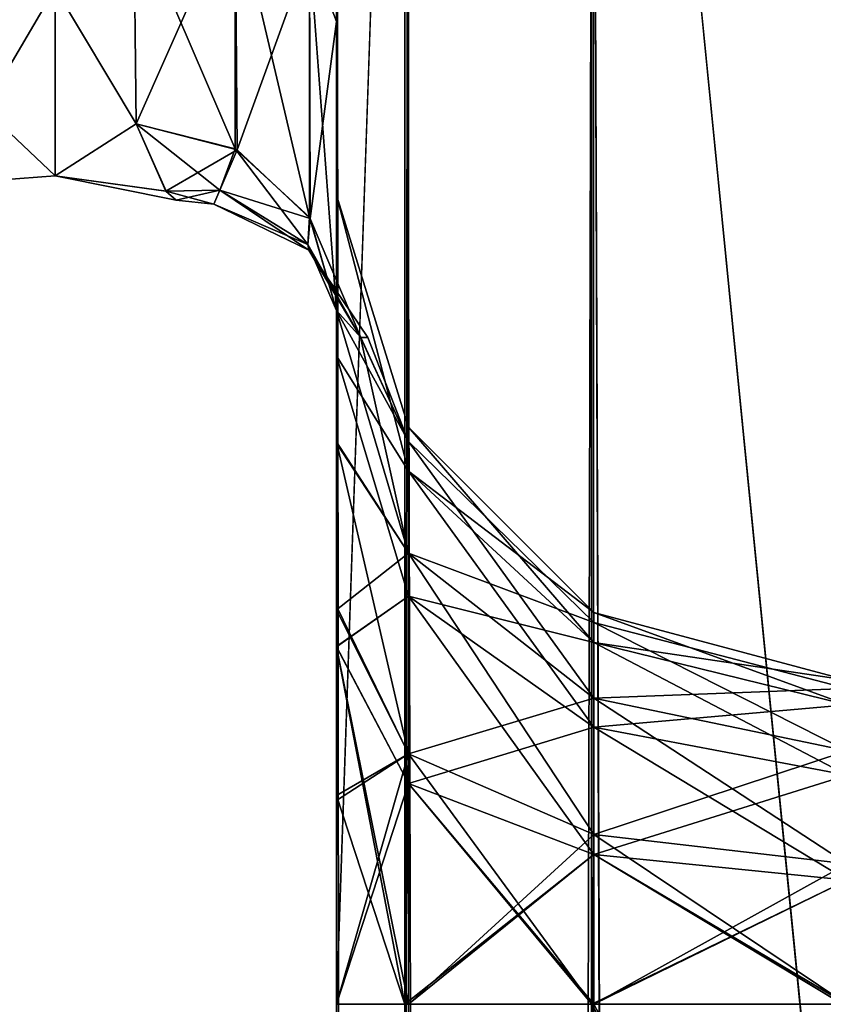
# Model space of a CAD drawing. Extents: x -23 to 470, y -1800 to 0.
# Tile 239 of 256: x 417 to 436, y -72 to -48. Entities that reach past the tile are written whole.
import ezdxf

# ---------------------------------------------------------------- set-up
doc = ezdxf.new("R2010")
doc.units = 0
doc.header["$LTSCALE"] = 17.087905
for name, color, linetype in [('546', 7, 'CONTINUOUS'), ('552', 7, 'CONTINUOUS'), ('561', 7, 'CONTINUOUS'), ('562', 7, 'CONTINUOUS'), ('566', 7, 'CONTINUOUS'), ('578', 7, 'CONTINUOUS'), ('580', 7, 'CONTINUOUS'), ('582', 7, 'CONTINUOUS'), ('584', 7, 'CONTINUOUS'), ('586', 7, 'CONTINUOUS'), ('587', 7, 'CONTINUOUS'), ('588', 7, 'CONTINUOUS'), ('589', 7, 'CONTINUOUS'), ('590', 7, 'CONTINUOUS'), ('591', 7, 'CONTINUOUS'), ('606', 7, 'CONTINUOUS'), ('612', 7, 'CONTINUOUS')]:
    doc.layers.add(name, color=color, linetype=linetype)

msp = doc.modelspace()

# ---------------------------------------------------------------- linework, layer by layer
at = {"layer": '546', "linetype": 'CONTINUOUS'}
for points in [[(424.45, -51.871, -45.579), (424.45, -51.872, -36.417), (424.45, -12.5, -95), (424.45, -51.871, -45.579)], [(424.45, -12.5, -95), (424.45, -51.872, -36.417), (424.45, -24.269, -28.753), (424.45, -12.5, -95)], [(424.45, -55.839, -53.801), (424.45, -51.871, -45.579), (424.45, -12.5, -95), (424.45, -55.839, -53.801)], [(424.45, -63.019, -59.492), (424.45, -55.839, -53.801), (424.45, -12.5, -95), (424.45, -63.019, -59.492)], [(424.45, -63.023, -63.507), (424.45, -63.019, -59.492), (424.45, -12.5, -95), (424.45, -63.023, -63.507)], [(424.45, -55.842, -69.196), (424.45, -63.023, -63.507), (424.45, -12.5, -95), (424.45, -55.842, -69.196)], [(424.45, -51.872, -77.417), (424.45, -55.842, -69.196), (424.45, -12.5, -95), (424.45, -51.872, -77.417)], [(424.45, -51.871, -86.579), (424.45, -51.872, -77.417), (424.45, -12.5, -95), (424.45, -51.871, -86.579)], [(424.45, -55.839, -94.801), (424.45, -51.871, -86.579), (424.45, -12.5, -95), (424.45, -55.839, -94.801)], [(424.45, -13.067, -97.86), (424.45, -55.839, -94.801), (424.45, -12.5, -95), (424.45, -13.067, -97.86)], [(424.45, -12.5, 95), (424.45, -12.5, 24.51), (424.45, -55.842, 94.804), (424.45, -12.5, 95)], [(424.45, -55.842, 94.804), (424.45, -12.5, 24.51), (424.45, -51.872, 86.583), (424.45, -55.842, 94.804)], [(424.45, -51.872, 86.583), (424.45, -12.5, 24.51), (424.45, -51.871, 77.421), (424.45, -51.872, 86.583)], [(424.45, -51.871, 77.421), (424.45, -12.5, 24.51), (424.45, -55.839, 69.199), (424.45, -51.871, 77.421)], [(424.45, -55.839, 69.199), (424.45, -12.5, 24.51), (424.45, -63.019, 63.508), (424.45, -55.839, 69.199)], [(424.45, -63.019, 63.508), (424.45, -12.5, 24.51), (424.45, -63.023, 59.493), (424.45, -63.019, 63.508)], [(424.45, -63.023, 59.493), (424.45, -12.5, 24.51), (424.45, -55.842, 53.804), (424.45, -63.023, 59.493)], [(424.45, -55.842, 53.804), (424.45, -12.5, 24.51), (424.45, -51.872, 45.583), (424.45, -55.842, 53.804)], [(424.45, -51.872, 45.583), (424.45, -12.5, 24.51), (424.45, -24.268, 28.753), (424.45, -51.872, 45.583)], [(424.45, -13.067, 97.86), (424.45, -12.5, 95), (424.45, -63.023, 100.493), (424.45, -13.067, 97.86)], [(424.45, -63.023, 100.493), (424.45, -12.5, 95), (424.45, -55.842, 94.804), (424.45, -63.023, 100.493)], [(424.45, -13.5, -98.734), (424.45, -55.839, -94.801), (424.45, -13.067, -97.86), (424.45, -13.5, -98.734)], [(424.45, -13.5, 98.734), (424.45, -13.067, 97.86), (424.45, -63.023, 100.493), (424.45, -13.5, 98.734)], [(424.45, -14.695, -100.301), (424.45, -55.839, -94.801), (424.45, -13.5, -98.734), (424.45, -14.695, -100.301)], [(424.45, -14.695, 100.301), (424.45, -13.5, 98.734), (424.45, -63.023, 100.493), (424.45, -14.695, 100.301)], [(424.45, -63.019, -100.492), (424.45, -55.839, -94.801), (424.45, -14.695, -100.301), (424.45, -63.019, -100.492)], [(424.45, -16.266, -101.5), (424.45, -63.019, -100.492), (424.45, -14.695, -100.301), (424.45, -16.266, -101.5)], [(424.45, -16.266, 101.5), (424.45, -14.695, 100.301), (424.45, -63.023, 100.493), (424.45, -16.266, 101.5)], [(424.45, -17.135, -101.931), (424.45, -63.019, -100.492), (424.45, -16.266, -101.5), (424.45, -17.135, -101.931)], [(424.45, -17.135, 101.931), (424.45, -16.266, 101.5), (424.45, -71.85, 102.5), (424.45, -17.135, 101.931)], [(424.45, -71.85, 102.5), (424.45, -16.266, 101.5), (424.45, -63.023, 100.493), (424.45, -71.85, 102.5)], [(424.45, -20, -102.5), (424.45, -63.019, -100.492), (424.45, -17.135, -101.931), (424.45, -20, -102.5)], [(424.45, -20, 102.5), (424.45, -17.135, 101.931), (424.45, -71.85, 102.5), (424.45, -20, 102.5)], [(424.45, -71.85, -102.5), (424.45, -63.019, -100.492), (424.45, -20, -102.5), (424.45, -71.85, -102.5)], [(424.45, -51.871, 36.421), (424.45, -51.872, 45.583), (424.45, -24.268, 28.753), (424.45, -51.871, 36.421)], [(424.45, -55.839, 28.199), (424.45, -51.871, 36.421), (424.45, -24.268, 28.753), (424.45, -55.839, 28.199)], [(424.45, -36.75, 27.648), (424.45, -55.839, 28.199), (424.45, -24.268, 28.753), (424.45, -36.75, 27.648)], [(424.45, -51.872, -36.417), (424.45, -55.842, -28.196), (424.45, -24.269, -28.753), (424.45, -51.872, -36.417)], [(424.45, -24.269, -28.753), (424.45, -55.842, -28.196), (424.45, -36.751, -27.648), (424.45, -24.269, -28.753)], [(424.45, -63.019, 22.508), (424.45, -55.839, 28.199), (424.45, -36.75, 27.648), (424.45, -63.019, 22.508)], [(424.45, -47.582, 21.378), (424.45, -63.019, 22.508), (424.45, -36.75, 27.648), (424.45, -47.582, 21.378)], [(424.45, -55.842, -28.196), (424.45, -63.023, -22.507), (424.45, -36.751, -27.648), (424.45, -55.842, -28.196)], [(424.45, -36.751, -27.648), (424.45, -63.023, -22.507), (424.45, -47.582, -21.378), (424.45, -36.751, -27.648)], [(424.45, -57.995, -15.109), (424.45, -54.723, -11.265), (424.45, -47.582, -21.378), (424.45, -57.995, -15.109)], [(424.45, -62.111, -18.039), (424.45, -57.995, -15.109), (424.45, -47.582, -21.378), (424.45, -62.111, -18.039)], [(424.45, -66.821, -19.874), (424.45, -62.111, -18.039), (424.45, -47.582, -21.378), (424.45, -66.821, -19.874)], [(424.45, -71.85, -20.5), (424.45, -66.821, -19.874), (424.45, -47.582, -21.378), (424.45, -71.85, -20.5)], [(424.45, -63.023, -22.507), (424.45, -71.85, -20.5), (424.45, -47.582, -21.378), (424.45, -63.023, -22.507)], [(424.45, -71.85, 20.5), (424.45, -63.019, 22.508), (424.45, -47.582, 21.378), (424.45, -71.85, 20.5)], [(424.45, -66.697, 19.842), (424.45, -71.85, 20.5), (424.45, -47.582, 21.378), (424.45, -66.697, 19.842)], [(424.45, -62.024, 17.992), (424.45, -66.697, 19.842), (424.45, -47.582, 21.378), (424.45, -62.024, 17.992)], [(424.45, -57.96, 15.077), (424.45, -62.024, 17.992), (424.45, -47.582, 21.378), (424.45, -57.96, 15.077)], [(424.45, -54.723, 11.265), (424.45, -57.96, 15.077), (424.45, -47.582, 21.378), (424.45, -54.723, 11.265)], [(424.45, -71.85, -61.5), (424.45, -63.019, -59.492), (424.45, -63.023, -63.507), (424.45, -71.85, -61.5)], [(424.45, -71.85, 61.5), (424.45, -63.019, 63.508), (424.45, -63.023, 59.493), (424.45, -71.85, 61.5)]]:
    msp.add_3dface(points, dxfattribs=at)
at = {"layer": '552', "linetype": 'CONTINUOUS'}
for points in [[(419.5, -50.115, -9.323), (417.5, -46.764, -14.964), (419.446, -44.905, -17.036), (419.5, -50.115, -9.323)], [(419.446, -44.905, 17.036), (417.5, -46.764, 14.964), (419.5, -50.115, 9.323), (419.446, -44.905, 17.036)], [(417.5, -51.398, -5.341), (417.5, -46.764, -14.964), (419.5, -50.115, -9.323), (417.5, -51.398, -5.341)], [(417.5, -46.764, 14.964), (417.5, -51.398, 5.34), (419.5, -50.115, 9.323), (417.5, -46.764, 14.964)], [(420.239, -51.774, -3.283), (417.5, -51.398, -5.341), (419.5, -50.115, -9.323), (420.239, -51.774, -3.283)], [(419.5, -50.115, 9.323), (417.5, -51.398, 5.34), (420.237, -51.773, 3.295), (419.5, -50.115, 9.323)], [(417.5, -51.398, 5.34), (417.5, -51.398, -5.341), (420.237, -51.773, 3.295), (417.5, -51.398, 5.34)], [(420.237, -51.773, 3.295), (417.5, -51.398, -5.341), (420.486, -52, 0.013), (420.237, -51.773, 3.295)], [(420.486, -52, 0.013), (417.5, -51.398, -5.341), (420.239, -51.774, -3.283), (420.486, -52, 0.013)]]:
    msp.add_3dface(points, dxfattribs=at)
at = {"layer": '561', "linetype": 'CONTINUOUS'}
for points in [[(424.45, -47.582, 21.378), (424.45, -36.75, 27.648), (423.781, -45.828, 19.607), (424.45, -47.582, 21.378)], [(419.446, -44.905, 17.036), (419.5, -50.115, 9.323), (421.947, -44.595, 18.251), (419.446, -44.905, 17.036)], [(419.5, -50.115, 9.323), (421.994, -50.756, 9.593), (421.947, -44.595, 18.251), (419.5, -50.115, 9.323)], [(421.947, -44.595, 18.251), (421.994, -50.756, 9.593), (423.781, -45.828, 19.607), (421.947, -44.595, 18.251)], [(421.994, -50.756, 9.593), (423.797, -52.446, 10.305), (423.781, -45.828, 19.607), (421.994, -50.756, 9.593)], [(423.797, -52.446, 10.305), (424.45, -47.582, 21.378), (423.781, -45.828, 19.607), (423.797, -52.446, 10.305)], [(424.45, -54.723, 11.265), (424.45, -47.582, 21.378), (423.797, -52.446, 10.305), (424.45, -54.723, 11.265)]]:
    msp.add_3dface(points, dxfattribs=at)
at = {"layer": '562', "linetype": 'CONTINUOUS'}
for points in [[(424.45, -36.751, -27.648), (424.45, -47.582, -21.378), (423.781, -45.828, -19.607), (424.45, -36.751, -27.648)], [(421.947, -50.731, -9.582), (419.446, -44.905, -17.036), (421.947, -44.595, -18.251), (421.947, -50.731, -9.582)], [(421.947, -44.595, -18.251), (423.781, -45.828, -19.607), (423.781, -52.42, -10.294), (421.947, -44.595, -18.251)], [(421.947, -44.595, -18.251), (423.781, -52.42, -10.294), (421.947, -50.731, -9.582), (421.947, -44.595, -18.251)], [(419.5, -50.115, -9.323), (419.446, -44.905, -17.036), (421.947, -50.731, -9.582), (419.5, -50.115, -9.323)], [(424.45, -47.582, -21.378), (424.45, -54.723, -11.265), (423.781, -45.828, -19.607), (424.45, -47.582, -21.378)], [(423.781, -45.828, -19.607), (424.45, -54.723, -11.265), (423.781, -52.42, -10.294), (423.781, -45.828, -19.607)]]:
    msp.add_3dface(points, dxfattribs=at)
at = {"layer": '566', "linetype": 'CONTINUOUS'}
for points in [[(417.5, -46.764, -14.964), (415.75, -49.74, -9.005), (415.75, -44.639, -16.639), (417.5, -46.764, -14.964)], [(417.5, -46.764, 14.964), (415.75, -44.639, 16.639), (415.75, -49.74, 9.005), (417.5, -46.764, 14.964)], [(417.5, -46.764, -14.964), (417.5, -51.398, -5.341), (415.75, -49.74, -9.005), (417.5, -46.764, -14.964)], [(417.5, -51.398, 5.34), (417.5, -46.764, 14.964), (415.75, -49.74, 9.005), (417.5, -51.398, 5.34)], [(417.5, -51.398, -5.341), (415.75, -51.531, 0), (415.75, -49.74, -9.005), (417.5, -51.398, -5.341)], [(417.5, -51.398, 5.34), (415.75, -49.74, 9.005), (415.75, -51.531, 0), (417.5, -51.398, 5.34)], [(417.5, -51.398, -5.341), (417.5, -51.398, 5.34), (415.75, -51.531, 0), (417.5, -51.398, -5.341)]]:
    msp.add_3dface(points, dxfattribs=at)
at = {"layer": '578', "linetype": 'CONTINUOUS'}
for points in [[(424.45, -20, 102.5), (424.45, -71.85, 102.5), (426.138, -1780, 108.8), (424.45, -20, 102.5)], [(424.45, -20, 102.5), (426.138, -1780, 108.8), (426.138, -20, 108.8), (424.45, -20, 102.5)], [(426.138, -1780, 108.8), (430.747, -1780, 113.41), (426.138, -20, 108.8), (426.138, -1780, 108.8)], [(430.747, -1780, 113.41), (430.747, -20, 113.41), (426.138, -20, 108.8), (430.747, -1780, 113.41)], [(430.747, -1780, 113.41), (437.05, -1780, 115.1), (430.747, -20, 113.41), (430.747, -1780, 113.41)], [(430.747, -20, 113.41), (437.05, -1780, 115.1), (437.05, -1716.55, 115.1), (430.747, -20, 113.41)], [(437.05, -20, 115.1), (430.747, -20, 113.41), (437.05, -83.45, 115.1), (437.05, -20, 115.1)], [(430.747, -20, 113.41), (437.05, -1716.55, 115.1), (437.05, -83.45, 115.1), (430.747, -20, 113.41)], [(424.45, -71.85, 102.5), (424.45, -1728.15, 102.5), (426.138, -1780, 108.8), (424.45, -71.85, 102.5)], [(424.45, -1728.15, 102.5), (424.45, -71.85, 102.5), (426.138, -71.85, 96.2), (424.45, -1728.15, 102.5)], [(426.125, -1728.15, 96.223), (424.45, -1728.15, 102.5), (426.138, -71.85, 96.2), (426.125, -1728.15, 96.223)], [(430.73, -1728.15, 91.6), (426.125, -1728.15, 96.223), (426.138, -71.85, 96.2), (430.73, -1728.15, 91.6)], [(430.756, -71.85, 91.585), (430.73, -1728.15, 91.6), (426.138, -71.85, 96.2), (430.756, -71.85, 91.585)], [(430.73, -1728.15, 91.6), (430.756, -71.85, 91.585), (436.949, -71.85, 89.9), (430.73, -1728.15, 91.6)], [(430.73, -1728.15, 91.6), (436.949, -71.85, 89.9), (437, -83.45, 89.9), (430.73, -1728.15, 91.6)]]:
    msp.add_3dface(points, dxfattribs=at)
at = {"layer": '580', "linetype": 'CONTINUOUS'}
for points in [[(424.45, -71.85, -61.5), (424.45, -1728.15, -61.5), (426.212, -1728.15, -55.273), (424.45, -71.85, -61.5)], [(424.45, -1728.15, -61.5), (424.45, -71.85, -61.5), (426.225, -71.85, -67.75), (424.45, -1728.15, -61.5)], [(424.45, -71.85, -61.5), (426.212, -1728.15, -55.273), (426.225, -71.85, -55.25), (424.45, -71.85, -61.5)], [(426.212, -1728.15, -67.727), (424.45, -1728.15, -61.5), (426.225, -71.85, -67.75), (426.212, -1728.15, -67.727)], [(426.212, -1728.15, -55.273), (430.78, -1728.15, -50.686), (426.225, -71.85, -55.25), (426.212, -1728.15, -55.273)], [(430.78, -1728.15, -72.314), (426.212, -1728.15, -67.727), (426.225, -71.85, -67.75), (430.78, -1728.15, -72.314)], [(430.78, -1728.15, -50.686), (430.806, -71.85, -50.671), (426.225, -71.85, -55.25), (430.78, -1728.15, -50.686)], [(430.806, -71.85, -72.329), (430.78, -1728.15, -72.314), (426.225, -71.85, -67.75), (430.806, -71.85, -72.329)], [(430.78, -1728.15, -72.314), (430.806, -71.85, -72.329), (436.95, -71.85, -74), (430.78, -1728.15, -72.314)], [(430.78, -1728.15, -72.314), (436.95, -71.85, -74), (437, -83.45, -74), (430.78, -1728.15, -72.314)], [(436.95, -71.85, -49), (430.806, -71.85, -50.671), (437, -83.45, -49), (436.95, -71.85, -49)]]:
    msp.add_3dface(points, dxfattribs=at)
at = {"layer": '582', "linetype": 'CONTINUOUS'}
for points in [[(424.45, -71.85, -102.5), (424.45, -20, -102.5), (426.225, -20, -108.75), (424.45, -71.85, -102.5)], [(424.45, -1728.15, -102.5), (424.45, -71.85, -102.5), (426.225, -20, -108.75), (424.45, -1728.15, -102.5)], [(424.45, -1780, -102.5), (424.45, -1728.15, -102.5), (426.225, -20, -108.75), (424.45, -1780, -102.5)], [(426.225, -1780, -108.75), (424.45, -1780, -102.5), (426.225, -20, -108.75), (426.225, -1780, -108.75)], [(430.797, -1780, -113.323), (426.225, -1780, -108.75), (430.797, -20, -113.323), (430.797, -1780, -113.323)], [(426.225, -1780, -108.75), (426.225, -20, -108.75), (430.797, -20, -113.323), (426.225, -1780, -108.75)], [(430.797, -1780, -113.323), (430.797, -20, -113.323), (437.05, -20, -115), (430.797, -1780, -113.323)], [(430.797, -1780, -113.323), (437.05, -20, -115), (437.05, -83.45, -115), (430.797, -1780, -113.323)], [(424.45, -71.85, -102.5), (424.45, -1728.15, -102.5), (426.212, -1728.15, -96.273), (424.45, -71.85, -102.5)], [(424.45, -71.85, -102.5), (426.212, -1728.15, -96.273), (426.225, -71.85, -96.25), (424.45, -71.85, -102.5)], [(426.212, -1728.15, -96.273), (430.78, -1728.15, -91.686), (426.225, -71.85, -96.25), (426.212, -1728.15, -96.273)], [(430.78, -1728.15, -91.686), (430.806, -71.85, -91.671), (426.225, -71.85, -96.25), (430.78, -1728.15, -91.686)], [(436.95, -71.85, -90), (430.806, -71.85, -91.671), (437, -83.45, -90), (436.95, -71.85, -90)]]:
    msp.add_3dface(points, dxfattribs=at)
at = {"layer": '584', "linetype": 'CONTINUOUS'}
for points in [[(424.45, -71.85, 61.5), (424.45, -1728.15, 61.5), (426.212, -1728.15, 67.727), (424.45, -71.85, 61.5)], [(424.45, -1728.15, 61.5), (424.45, -71.85, 61.5), (426.225, -71.85, 55.25), (424.45, -1728.15, 61.5)], [(424.45, -71.85, 61.5), (426.212, -1728.15, 67.727), (426.225, -71.85, 67.75), (424.45, -71.85, 61.5)], [(426.212, -1728.15, 55.273), (424.45, -1728.15, 61.5), (426.225, -71.85, 55.25), (426.212, -1728.15, 55.273)], [(426.212, -1728.15, 67.727), (430.78, -1728.15, 72.314), (426.225, -71.85, 67.75), (426.212, -1728.15, 67.727)], [(430.78, -1728.15, 50.686), (426.212, -1728.15, 55.273), (426.225, -71.85, 55.25), (430.78, -1728.15, 50.686)], [(430.78, -1728.15, 72.314), (430.806, -71.85, 72.329), (426.225, -71.85, 67.75), (430.78, -1728.15, 72.314)], [(430.806, -71.85, 50.671), (430.78, -1728.15, 50.686), (426.225, -71.85, 55.25), (430.806, -71.85, 50.671)], [(430.78, -1728.15, 50.686), (430.806, -71.85, 50.671), (436.95, -71.85, 49), (430.78, -1728.15, 50.686)], [(430.78, -1728.15, 50.686), (436.95, -71.85, 49), (437, -83.45, 49), (430.78, -1728.15, 50.686)], [(436.95, -71.85, 74), (430.806, -71.85, 72.329), (437, -83.45, 74), (436.95, -71.85, 74)]]:
    msp.add_3dface(points, dxfattribs=at)
at = {"layer": '586', "linetype": 'CONTINUOUS'}
for points in [[(424.45, -71.85, -20.5), (424.45, -1728.15, -20.5), (426.212, -1728.15, -14.273), (424.45, -71.85, -20.5)], [(424.45, -1728.15, -20.5), (424.45, -71.85, -20.5), (426.225, -71.85, -26.75), (424.45, -1728.15, -20.5)], [(424.45, -71.85, -20.5), (426.212, -1728.15, -14.273), (426.225, -71.85, -14.25), (424.45, -71.85, -20.5)], [(426.212, -1728.15, -26.727), (424.45, -1728.15, -20.5), (426.225, -71.85, -26.75), (426.212, -1728.15, -26.727)], [(426.212, -1728.15, -14.273), (430.78, -1728.15, -9.686), (426.225, -71.85, -14.25), (426.212, -1728.15, -14.273)], [(430.78, -1728.15, -31.314), (426.212, -1728.15, -26.727), (426.225, -71.85, -26.75), (430.78, -1728.15, -31.314)], [(430.78, -1728.15, -9.686), (430.806, -71.85, -9.671), (426.225, -71.85, -14.25), (430.78, -1728.15, -9.686)], [(430.802, -71.85, -31.327), (430.78, -1728.15, -31.314), (426.225, -71.85, -26.75), (430.802, -71.85, -31.327)], [(430.78, -1728.15, -31.314), (430.802, -71.85, -31.327), (437.05, -83.45, -33), (430.78, -1728.15, -31.314)], [(430.802, -71.85, -31.327), (437.05, -71.85, -33), (437.05, -83.45, -33), (430.802, -71.85, -31.327)], [(436.95, -71.85, -8), (430.806, -71.85, -9.671), (437, -83.45, -8), (436.95, -71.85, -8)]]:
    msp.add_3dface(points, dxfattribs=at)
at = {"layer": '587', "linetype": 'CONTINUOUS'}
for points in [[(424.45, -51.872, 86.583), (424.45, -51.871, 77.421), (426.225, -57.6, 82), (424.45, -51.872, 86.583)], [(424.45, -51.871, 77.421), (424.45, -55.839, 69.199), (426.225, -58.685, 76.547), (424.45, -51.871, 77.421)], [(426.225, -57.6, 82), (424.45, -51.871, 77.421), (426.225, -58.685, 76.547), (426.225, -57.6, 82)], [(424.45, -55.842, 94.804), (424.45, -51.872, 86.583), (426.225, -58.685, 87.453), (424.45, -55.842, 94.804)], [(426.225, -58.685, 87.453), (424.45, -51.872, 86.583), (426.225, -57.6, 82), (426.225, -58.685, 87.453)], [(424.45, -55.839, 69.199), (424.45, -63.019, 63.508), (426.225, -61.774, 71.924), (424.45, -55.839, 69.199)], [(426.225, -58.685, 76.547), (424.45, -55.839, 69.199), (426.225, -61.774, 71.924), (426.225, -58.685, 76.547)], [(424.45, -63.023, 100.493), (424.45, -55.842, 94.804), (426.225, -61.774, 92.076), (424.45, -63.023, 100.493)], [(426.225, -61.774, 92.076), (424.45, -55.842, 94.804), (426.225, -58.685, 87.453), (426.225, -61.774, 92.076)], [(430.806, -62.179, 82), (430.806, -62.915, 85.701), (426.225, -57.6, 82), (430.806, -62.179, 82)], [(430.806, -62.179, 82), (426.225, -57.6, 82), (426.225, -58.685, 76.547), (430.806, -62.179, 82)], [(430.806, -62.915, 85.701), (426.225, -58.685, 87.453), (426.225, -57.6, 82), (430.806, -62.915, 85.701)], [(430.806, -62.915, 78.299), (430.806, -62.179, 82), (426.225, -58.685, 76.547), (430.806, -62.915, 78.299)], [(430.806, -62.915, 78.299), (426.225, -58.685, 76.547), (426.225, -61.774, 71.924), (430.806, -62.915, 78.299)], [(430.806, -62.915, 85.701), (430.806, -65.011, 88.839), (426.225, -58.685, 87.453), (430.806, -62.915, 85.701)], [(430.806, -65.011, 88.839), (426.225, -61.774, 92.076), (426.225, -58.685, 87.453), (430.806, -65.011, 88.839)], [(426.225, -66.397, 95.165), (424.45, -63.023, 100.493), (426.225, -61.774, 92.076), (426.225, -66.397, 95.165)], [(426.225, -61.774, 71.924), (424.45, -63.019, 63.508), (426.225, -66.397, 68.835), (426.225, -61.774, 71.924)], [(430.806, -65.011, 75.161), (430.806, -62.915, 78.299), (426.225, -61.774, 71.924), (430.806, -65.011, 75.161)], [(430.806, -65.011, 75.161), (426.225, -61.774, 71.924), (426.225, -66.397, 68.835), (430.806, -65.011, 75.161)], [(430.806, -65.011, 88.839), (430.806, -68.149, 90.935), (426.225, -61.774, 92.076), (430.806, -65.011, 88.839)], [(430.806, -68.149, 90.935), (426.225, -66.397, 95.165), (426.225, -61.774, 92.076), (430.806, -68.149, 90.935)], [(437.063, -63.85, 82), (437.063, -64.459, 85.061), (430.806, -62.179, 82), (437.063, -63.85, 82)], [(430.806, -62.915, 78.299), (437.063, -63.85, 82), (430.806, -62.179, 82), (430.806, -62.915, 78.299)], [(430.806, -62.179, 82), (437.063, -64.459, 85.061), (430.806, -62.915, 85.701), (430.806, -62.179, 82)], [(437.063, -64.459, 78.939), (437.063, -63.85, 82), (430.806, -62.915, 78.299), (437.063, -64.459, 78.939)], [(430.806, -65.011, 75.161), (437.063, -64.459, 78.939), (430.806, -62.915, 78.299), (430.806, -65.011, 75.161)], [(437.063, -64.459, 85.061), (437.063, -66.193, 87.657), (430.806, -62.915, 85.701), (437.063, -64.459, 85.061)], [(430.806, -62.915, 85.701), (437.063, -66.193, 87.657), (430.806, -65.011, 88.839), (430.806, -62.915, 85.701)], [(424.45, -63.019, 63.508), (424.45, -71.85, 61.5), (426.225, -66.397, 68.835), (424.45, -63.019, 63.508)], [(424.45, -71.85, 102.5), (424.45, -63.023, 100.493), (426.138, -71.85, 96.2), (424.45, -71.85, 102.5)], [(426.138, -71.85, 96.2), (424.45, -63.023, 100.493), (426.225, -66.397, 95.165), (426.138, -71.85, 96.2)], [(437.063, -66.193, 76.343), (437.063, -64.459, 78.939), (430.806, -65.011, 75.161), (437.063, -66.193, 76.343)], [(430.806, -68.149, 73.065), (430.806, -65.011, 75.161), (426.225, -66.397, 68.835), (430.806, -68.149, 73.065)], [(430.806, -68.149, 73.065), (437.063, -66.193, 76.343), (430.806, -65.011, 75.161), (430.806, -68.149, 73.065)], [(437.063, -66.193, 87.657), (437.063, -68.789, 89.391), (430.806, -65.011, 88.839), (437.063, -66.193, 87.657)], [(430.806, -65.011, 88.839), (437.063, -68.789, 89.391), (430.806, -68.149, 90.935), (430.806, -65.011, 88.839)], [(437.063, -68.789, 74.609), (437.063, -66.193, 76.343), (430.806, -68.149, 73.065), (437.063, -68.789, 74.609)], [(426.225, -66.397, 68.835), (424.45, -71.85, 61.5), (426.225, -71.85, 67.75), (426.225, -66.397, 68.835)], [(430.756, -71.85, 91.585), (426.138, -71.85, 96.2), (426.225, -66.397, 95.165), (430.756, -71.85, 91.585)], [(430.806, -68.149, 73.065), (426.225, -66.397, 68.835), (426.225, -71.85, 67.75), (430.806, -68.149, 73.065)], [(430.806, -68.149, 90.935), (430.756, -71.85, 91.585), (426.225, -66.397, 95.165), (430.806, -68.149, 90.935)], [(430.806, -71.85, 72.329), (430.806, -68.149, 73.065), (426.225, -71.85, 67.75), (430.806, -71.85, 72.329)], [(430.756, -71.85, 91.585), (430.806, -68.149, 90.935), (436.949, -71.85, 89.9), (430.756, -71.85, 91.585)], [(430.806, -71.85, 72.329), (437.063, -68.789, 74.609), (430.806, -68.149, 73.065), (430.806, -71.85, 72.329)], [(437.063, -68.789, 89.391), (436.949, -71.85, 89.9), (430.806, -68.149, 90.935), (437.063, -68.789, 89.391)], [(436.95, -71.85, 74), (437.063, -68.789, 74.609), (430.806, -71.85, 72.329), (436.95, -71.85, 74)]]:
    msp.add_3dface(points, dxfattribs=at)
at = {"layer": '588', "linetype": 'CONTINUOUS'}
for points in [[(424.45, -51.872, 45.583), (424.45, -51.871, 36.421), (426.225, -57.6, 41), (424.45, -51.872, 45.583)], [(424.45, -51.871, 36.421), (424.45, -55.839, 28.199), (426.225, -58.685, 35.547), (424.45, -51.871, 36.421)], [(426.225, -57.6, 41), (424.45, -51.871, 36.421), (426.225, -58.685, 35.547), (426.225, -57.6, 41)], [(424.45, -55.842, 53.804), (424.45, -51.872, 45.583), (426.225, -58.685, 46.453), (424.45, -55.842, 53.804)], [(426.225, -58.685, 46.453), (424.45, -51.872, 45.583), (426.225, -57.6, 41), (426.225, -58.685, 46.453)], [(424.45, -55.839, 28.199), (424.45, -63.019, 22.508), (426.225, -61.774, 30.924), (424.45, -55.839, 28.199)], [(426.225, -58.685, 35.547), (424.45, -55.839, 28.199), (426.225, -61.774, 30.924), (426.225, -58.685, 35.547)], [(424.45, -63.023, 59.493), (424.45, -55.842, 53.804), (426.225, -61.774, 51.076), (424.45, -63.023, 59.493)], [(426.225, -61.774, 51.076), (424.45, -55.842, 53.804), (426.225, -58.685, 46.453), (426.225, -61.774, 51.076)], [(430.806, -62.179, 41), (430.806, -62.915, 44.701), (426.225, -57.6, 41), (430.806, -62.179, 41)], [(430.806, -62.179, 41), (426.225, -57.6, 41), (426.225, -58.685, 35.547), (430.806, -62.179, 41)], [(430.806, -62.915, 44.701), (426.225, -58.685, 46.453), (426.225, -57.6, 41), (430.806, -62.915, 44.701)], [(430.806, -62.915, 37.299), (430.806, -62.179, 41), (426.225, -58.685, 35.547), (430.806, -62.915, 37.299)], [(430.806, -62.915, 37.299), (426.225, -58.685, 35.547), (426.225, -61.774, 30.924), (430.806, -62.915, 37.299)], [(430.806, -62.915, 44.701), (430.806, -65.011, 47.839), (426.225, -58.685, 46.453), (430.806, -62.915, 44.701)], [(430.806, -65.011, 47.839), (426.225, -61.774, 51.076), (426.225, -58.685, 46.453), (430.806, -65.011, 47.839)], [(426.225, -66.397, 54.165), (424.45, -63.023, 59.493), (426.225, -61.774, 51.076), (426.225, -66.397, 54.165)], [(426.225, -61.774, 30.924), (424.45, -63.019, 22.508), (426.225, -66.397, 27.835), (426.225, -61.774, 30.924)], [(430.806, -65.011, 34.161), (430.806, -62.915, 37.299), (426.225, -61.774, 30.924), (430.806, -65.011, 34.161)], [(430.806, -65.011, 34.161), (426.225, -61.774, 30.924), (426.225, -66.397, 27.835), (430.806, -65.011, 34.161)], [(430.806, -65.011, 47.839), (430.806, -68.149, 49.935), (426.225, -61.774, 51.076), (430.806, -65.011, 47.839)], [(430.806, -68.149, 49.935), (426.225, -66.397, 54.165), (426.225, -61.774, 51.076), (430.806, -68.149, 49.935)], [(437.063, -63.85, 41), (437.063, -64.459, 44.061), (430.806, -62.179, 41), (437.063, -63.85, 41)], [(430.806, -62.915, 37.299), (437.063, -63.85, 41), (430.806, -62.179, 41), (430.806, -62.915, 37.299)], [(430.806, -62.179, 41), (437.063, -64.459, 44.061), (430.806, -62.915, 44.701), (430.806, -62.179, 41)], [(437.063, -64.459, 37.939), (437.063, -63.85, 41), (430.806, -62.915, 37.299), (437.063, -64.459, 37.939)], [(430.806, -65.011, 34.161), (437.063, -64.459, 37.939), (430.806, -62.915, 37.299), (430.806, -65.011, 34.161)], [(437.063, -64.459, 44.061), (437.063, -66.193, 46.657), (430.806, -62.915, 44.701), (437.063, -64.459, 44.061)], [(430.806, -62.915, 44.701), (437.063, -66.193, 46.657), (430.806, -65.011, 47.839), (430.806, -62.915, 44.701)], [(424.45, -63.019, 22.508), (424.45, -71.85, 20.5), (426.225, -66.397, 27.835), (424.45, -63.019, 22.508)], [(424.45, -71.85, 61.5), (424.45, -63.023, 59.493), (426.225, -71.85, 55.25), (424.45, -71.85, 61.5)], [(426.225, -71.85, 55.25), (424.45, -63.023, 59.493), (426.225, -66.397, 54.165), (426.225, -71.85, 55.25)], [(437.063, -66.193, 35.343), (437.063, -64.459, 37.939), (430.806, -65.011, 34.161), (437.063, -66.193, 35.343)], [(430.806, -68.149, 32.065), (430.806, -65.011, 34.161), (426.225, -66.397, 27.835), (430.806, -68.149, 32.065)], [(430.806, -68.149, 32.065), (437.063, -66.193, 35.343), (430.806, -65.011, 34.161), (430.806, -68.149, 32.065)], [(437.063, -66.193, 46.657), (437.063, -68.789, 48.391), (430.806, -65.011, 47.839), (437.063, -66.193, 46.657)], [(430.806, -65.011, 47.839), (437.063, -68.789, 48.391), (430.806, -68.149, 49.935), (430.806, -65.011, 47.839)], [(437.063, -68.789, 33.609), (437.063, -66.193, 35.343), (430.806, -68.149, 32.065), (437.063, -68.789, 33.609)], [(426.225, -66.397, 27.835), (424.45, -71.85, 20.5), (426.138, -71.85, 26.8), (426.225, -66.397, 27.835)], [(430.806, -68.149, 32.065), (426.225, -66.397, 27.835), (426.138, -71.85, 26.8), (430.806, -68.149, 32.065)], [(430.806, -68.149, 49.935), (430.806, -71.85, 50.671), (426.225, -66.397, 54.165), (430.806, -68.149, 49.935)], [(430.806, -71.85, 50.671), (426.225, -71.85, 55.25), (426.225, -66.397, 54.165), (430.806, -71.85, 50.671)], [(430.756, -71.85, 31.415), (430.806, -68.149, 32.065), (426.138, -71.85, 26.8), (430.756, -71.85, 31.415)], [(430.756, -71.85, 31.415), (437.063, -68.789, 33.609), (430.806, -68.149, 32.065), (430.756, -71.85, 31.415)], [(437.063, -68.789, 48.391), (436.95, -71.85, 49), (430.806, -68.149, 49.935), (437.063, -68.789, 48.391)], [(430.806, -71.85, 50.671), (430.806, -68.149, 49.935), (436.95, -71.85, 49), (430.806, -71.85, 50.671)], [(436.949, -71.85, 33.1), (437.063, -68.789, 33.609), (430.756, -71.85, 31.415), (436.949, -71.85, 33.1)]]:
    msp.add_3dface(points, dxfattribs=at)
at = {"layer": '589', "linetype": 'CONTINUOUS'}
for points in [[(424.45, -54.723, -11.265), (424.45, -57.995, -15.109), (426.225, -60.709, -8.885), (424.45, -54.723, -11.265)], [(425.046, -55.384, -4.283), (424.45, -54.723, -11.265), (426.225, -57.957, -3.171), (425.046, -55.384, -4.283)], [(426.225, -57.957, -3.171), (424.45, -54.723, -11.265), (426.225, -60.709, -8.885), (426.225, -57.957, -3.171)], [(424.45, -57.96, 15.077), (424.45, -54.723, 11.265), (426.225, -60.709, 8.885), (424.45, -57.96, 15.077)], [(424.45, -54.723, 11.265), (425.045, -55.383, 4.299), (426.225, -60.709, 8.885), (424.45, -54.723, 11.265)], [(425.045, -55.383, 4.299), (425.219, -55.385, 0.016), (426.225, -57.957, 3.171), (425.045, -55.383, 4.299)], [(426.225, -60.709, 8.885), (425.045, -55.383, 4.299), (426.225, -57.957, 3.171), (426.225, -60.709, 8.885)], [(425.219, -55.385, 0.016), (425.046, -55.384, -4.283), (426.225, -57.957, -3.171), (425.219, -55.385, 0.016)], [(426.225, -57.957, 3.171), (425.219, -55.385, 0.016), (426.225, -57.957, -3.171), (426.225, -57.957, 3.171)], [(424.45, -62.024, 17.992), (424.45, -57.96, 15.077), (426.225, -65.667, 12.839), (424.45, -62.024, 17.992)], [(426.225, -65.667, 12.839), (424.45, -57.96, 15.077), (426.225, -60.709, 8.885), (426.225, -65.667, 12.839)], [(424.45, -57.995, -15.109), (424.45, -62.111, -18.039), (426.225, -60.709, -8.885), (424.45, -57.995, -15.109)], [(430.806, -62.421, -2.152), (430.806, -62.421, 2.152), (426.225, -57.957, -3.171), (430.806, -62.421, -2.152)], [(430.806, -62.421, -2.152), (426.225, -57.957, -3.171), (426.225, -60.709, -8.885), (430.806, -62.421, -2.152)], [(430.806, -62.421, 2.152), (430.806, -64.289, 6.03), (426.225, -57.957, 3.171), (430.806, -62.421, 2.152)], [(430.806, -62.421, 2.152), (426.225, -57.957, 3.171), (426.225, -57.957, -3.171), (430.806, -62.421, 2.152)], [(430.806, -64.289, 6.03), (426.225, -60.709, 8.885), (426.225, -57.957, 3.171), (430.806, -64.289, 6.03)], [(426.225, -60.709, -8.885), (424.45, -62.111, -18.039), (426.225, -65.667, -12.839), (426.225, -60.709, -8.885)], [(430.806, -64.289, -6.03), (430.806, -62.421, -2.152), (426.225, -60.709, -8.885), (430.806, -64.289, -6.03)], [(430.806, -64.289, -6.03), (426.225, -60.709, -8.885), (426.225, -65.667, -12.839), (430.806, -64.289, -6.03)], [(430.806, -64.289, 6.03), (430.806, -67.654, 8.714), (426.225, -60.709, 8.885), (430.806, -64.289, 6.03)], [(430.806, -67.654, 8.714), (426.225, -65.667, 12.839), (426.225, -60.709, 8.885), (430.806, -67.654, 8.714)], [(424.45, -66.697, 19.842), (424.45, -62.024, 17.992), (426.225, -65.667, 12.839), (424.45, -66.697, 19.842)], [(424.45, -62.111, -18.039), (424.45, -66.821, -19.874), (426.225, -65.667, -12.839), (424.45, -62.111, -18.039)], [(437.063, -64.051, -1.78), (437.063, -64.051, 1.78), (430.806, -62.421, -2.152), (437.063, -64.051, -1.78)], [(430.806, -64.289, -6.03), (437.063, -64.051, -1.78), (430.806, -62.421, -2.152), (430.806, -64.289, -6.03)], [(437.063, -64.051, 1.78), (437.063, -65.595, 4.988), (430.806, -62.421, 2.152), (437.063, -64.051, 1.78)], [(430.806, -62.421, -2.152), (437.063, -64.051, 1.78), (430.806, -62.421, 2.152), (430.806, -62.421, -2.152)], [(430.806, -62.421, 2.152), (437.063, -65.595, 4.988), (430.806, -64.289, 6.03), (430.806, -62.421, 2.152)], [(437.063, -65.595, -4.988), (437.063, -64.051, -1.78), (430.806, -64.289, -6.03), (437.063, -65.595, -4.988)], [(430.806, -67.654, -8.714), (430.806, -64.289, -6.03), (426.225, -65.667, -12.839), (430.806, -67.654, -8.714)], [(430.806, -67.654, -8.714), (437.063, -65.595, -4.988), (430.806, -64.289, -6.03), (430.806, -67.654, -8.714)], [(437.063, -65.595, 4.988), (437.063, -68.379, 7.208), (430.806, -64.289, 6.03), (437.063, -65.595, 4.988)], [(430.806, -64.289, 6.03), (437.063, -68.379, 7.208), (430.806, -67.654, 8.714), (430.806, -64.289, 6.03)], [(437.063, -68.379, -7.208), (437.063, -65.595, -4.988), (430.806, -67.654, -8.714), (437.063, -68.379, -7.208)], [(424.45, -66.821, -19.874), (424.45, -71.85, -20.5), (426.225, -65.667, -12.839), (424.45, -66.821, -19.874)], [(426.225, -65.667, -12.839), (424.45, -71.85, -20.5), (426.225, -71.85, -14.25), (426.225, -65.667, -12.839)], [(426.138, -71.85, 14.2), (424.45, -66.697, 19.842), (426.225, -65.667, 12.839), (426.138, -71.85, 14.2)], [(430.752, -71.85, 9.587), (426.138, -71.85, 14.2), (426.225, -65.667, 12.839), (430.752, -71.85, 9.587)], [(430.806, -67.654, -8.714), (426.225, -65.667, -12.839), (426.225, -71.85, -14.25), (430.806, -67.654, -8.714)], [(430.806, -67.654, 8.714), (430.752, -71.85, 9.587), (426.225, -65.667, 12.839), (430.806, -67.654, 8.714)], [(424.45, -71.85, 20.5), (424.45, -66.697, 19.842), (426.138, -71.85, 14.2), (424.45, -71.85, 20.5)], [(430.806, -71.85, -9.671), (430.806, -67.654, -8.714), (426.225, -71.85, -14.25), (430.806, -71.85, -9.671)], [(430.752, -71.85, 9.587), (430.806, -67.654, 8.714), (437.05, -71.85, 7.9), (430.752, -71.85, 9.587)], [(430.806, -71.85, -9.671), (437.063, -68.379, -7.208), (430.806, -67.654, -8.714), (430.806, -71.85, -9.671)], [(437.063, -68.379, 7.208), (437.05, -71.85, 7.9), (430.806, -67.654, 8.714), (437.063, -68.379, 7.208)], [(436.95, -71.85, -8), (437.063, -68.379, -7.208), (430.806, -71.85, -9.671), (436.95, -71.85, -8)]]:
    msp.add_3dface(points, dxfattribs=at)
at = {"layer": '590', "linetype": 'CONTINUOUS'}
for points in [[(424.45, -51.872, -36.417), (424.45, -51.871, -45.579), (426.225, -57.6, -41), (424.45, -51.872, -36.417)], [(424.45, -51.871, -45.579), (424.45, -55.839, -53.801), (426.225, -58.685, -46.453), (424.45, -51.871, -45.579)], [(426.225, -57.6, -41), (424.45, -51.871, -45.579), (426.225, -58.685, -46.453), (426.225, -57.6, -41)], [(424.45, -55.842, -28.196), (424.45, -51.872, -36.417), (426.225, -58.685, -35.547), (424.45, -55.842, -28.196)], [(426.225, -58.685, -35.547), (424.45, -51.872, -36.417), (426.225, -57.6, -41), (426.225, -58.685, -35.547)], [(424.45, -55.839, -53.801), (424.45, -63.019, -59.492), (426.225, -61.774, -51.076), (424.45, -55.839, -53.801)], [(426.225, -58.685, -46.453), (424.45, -55.839, -53.801), (426.225, -61.774, -51.076), (426.225, -58.685, -46.453)], [(424.45, -63.023, -22.507), (424.45, -55.842, -28.196), (426.225, -61.774, -30.924), (424.45, -63.023, -22.507)], [(426.225, -61.774, -30.924), (424.45, -55.842, -28.196), (426.225, -58.685, -35.547), (426.225, -61.774, -30.924)], [(430.806, -62.179, -41), (430.806, -62.915, -37.299), (426.225, -57.6, -41), (430.806, -62.179, -41)], [(430.806, -62.179, -41), (426.225, -57.6, -41), (426.225, -58.685, -46.453), (430.806, -62.179, -41)], [(430.806, -62.915, -37.299), (426.225, -58.685, -35.547), (426.225, -57.6, -41), (430.806, -62.915, -37.299)], [(430.806, -62.915, -44.701), (430.806, -62.179, -41), (426.225, -58.685, -46.453), (430.806, -62.915, -44.701)], [(430.806, -62.915, -44.701), (426.225, -58.685, -46.453), (426.225, -61.774, -51.076), (430.806, -62.915, -44.701)], [(430.806, -62.915, -37.299), (430.806, -65.011, -34.161), (426.225, -58.685, -35.547), (430.806, -62.915, -37.299)], [(430.806, -65.011, -34.161), (426.225, -61.774, -30.924), (426.225, -58.685, -35.547), (430.806, -65.011, -34.161)], [(426.225, -66.397, -27.835), (424.45, -63.023, -22.507), (426.225, -61.774, -30.924), (426.225, -66.397, -27.835)], [(426.225, -61.774, -51.076), (424.45, -63.019, -59.492), (426.225, -66.397, -54.165), (426.225, -61.774, -51.076)], [(430.806, -65.011, -47.839), (430.806, -62.915, -44.701), (426.225, -61.774, -51.076), (430.806, -65.011, -47.839)], [(430.806, -65.011, -47.839), (426.225, -61.774, -51.076), (426.225, -66.397, -54.165), (430.806, -65.011, -47.839)], [(430.806, -65.011, -34.161), (430.806, -68.149, -32.065), (426.225, -61.774, -30.924), (430.806, -65.011, -34.161)], [(430.806, -68.149, -32.065), (426.225, -66.397, -27.835), (426.225, -61.774, -30.924), (430.806, -68.149, -32.065)], [(437.063, -63.85, -41), (437.063, -64.459, -37.939), (430.806, -62.179, -41), (437.063, -63.85, -41)], [(430.806, -62.915, -44.701), (437.063, -63.85, -41), (430.806, -62.179, -41), (430.806, -62.915, -44.701)], [(430.806, -62.179, -41), (437.063, -64.459, -37.939), (430.806, -62.915, -37.299), (430.806, -62.179, -41)], [(437.063, -64.459, -44.061), (437.063, -63.85, -41), (430.806, -62.915, -44.701), (437.063, -64.459, -44.061)], [(430.806, -65.011, -47.839), (437.063, -64.459, -44.061), (430.806, -62.915, -44.701), (430.806, -65.011, -47.839)], [(437.063, -64.459, -37.939), (437.063, -66.193, -35.343), (430.806, -62.915, -37.299), (437.063, -64.459, -37.939)], [(430.806, -62.915, -37.299), (437.063, -66.193, -35.343), (430.806, -65.011, -34.161), (430.806, -62.915, -37.299)], [(424.45, -63.019, -59.492), (424.45, -71.85, -61.5), (426.225, -66.397, -54.165), (424.45, -63.019, -59.492)], [(424.45, -71.85, -20.5), (424.45, -63.023, -22.507), (426.225, -71.85, -26.75), (424.45, -71.85, -20.5)], [(426.225, -71.85, -26.75), (424.45, -63.023, -22.507), (426.225, -66.397, -27.835), (426.225, -71.85, -26.75)], [(437.063, -66.193, -46.657), (437.063, -64.459, -44.061), (430.806, -65.011, -47.839), (437.063, -66.193, -46.657)], [(430.806, -68.149, -49.935), (430.806, -65.011, -47.839), (426.225, -66.397, -54.165), (430.806, -68.149, -49.935)], [(430.806, -68.149, -49.935), (437.063, -66.193, -46.657), (430.806, -65.011, -47.839), (430.806, -68.149, -49.935)], [(437.063, -66.193, -35.343), (437.063, -68.789, -33.609), (430.806, -65.011, -34.161), (437.063, -66.193, -35.343)], [(430.806, -65.011, -34.161), (437.063, -68.789, -33.609), (430.806, -68.149, -32.065), (430.806, -65.011, -34.161)], [(437.063, -68.789, -48.391), (437.063, -66.193, -46.657), (430.806, -68.149, -49.935), (437.063, -68.789, -48.391)], [(426.225, -66.397, -54.165), (424.45, -71.85, -61.5), (426.225, -71.85, -55.25), (426.225, -66.397, -54.165)], [(430.806, -68.149, -49.935), (426.225, -66.397, -54.165), (426.225, -71.85, -55.25), (430.806, -68.149, -49.935)], [(430.806, -68.149, -32.065), (430.802, -71.85, -31.327), (426.225, -66.397, -27.835), (430.806, -68.149, -32.065)], [(430.802, -71.85, -31.327), (426.225, -71.85, -26.75), (426.225, -66.397, -27.835), (430.802, -71.85, -31.327)], [(430.806, -71.85, -50.671), (430.806, -68.149, -49.935), (426.225, -71.85, -55.25), (430.806, -71.85, -50.671)], [(430.802, -71.85, -31.327), (430.806, -68.149, -32.065), (437.05, -71.85, -33), (430.802, -71.85, -31.327)], [(430.806, -71.85, -50.671), (437.063, -68.789, -48.391), (430.806, -68.149, -49.935), (430.806, -71.85, -50.671)], [(437.063, -68.789, -33.609), (437.05, -71.85, -33), (430.806, -68.149, -32.065), (437.063, -68.789, -33.609)], [(436.95, -71.85, -49), (437.063, -68.789, -48.391), (430.806, -71.85, -50.671), (436.95, -71.85, -49)]]:
    msp.add_3dface(points, dxfattribs=at)
at = {"layer": '591', "linetype": 'CONTINUOUS'}
for points in [[(424.45, -51.872, -77.417), (424.45, -51.871, -86.579), (426.225, -57.6, -82), (424.45, -51.872, -77.417)], [(424.45, -51.871, -86.579), (424.45, -55.839, -94.801), (426.225, -58.685, -87.453), (424.45, -51.871, -86.579)], [(426.225, -57.6, -82), (424.45, -51.871, -86.579), (426.225, -58.685, -87.453), (426.225, -57.6, -82)], [(424.45, -55.842, -69.196), (424.45, -51.872, -77.417), (426.225, -58.685, -76.547), (424.45, -55.842, -69.196)], [(426.225, -58.685, -76.547), (424.45, -51.872, -77.417), (426.225, -57.6, -82), (426.225, -58.685, -76.547)], [(424.45, -55.839, -94.801), (424.45, -63.019, -100.492), (426.225, -61.774, -92.076), (424.45, -55.839, -94.801)], [(426.225, -58.685, -87.453), (424.45, -55.839, -94.801), (426.225, -61.774, -92.076), (426.225, -58.685, -87.453)], [(424.45, -63.023, -63.507), (424.45, -55.842, -69.196), (426.225, -61.774, -71.924), (424.45, -63.023, -63.507)], [(426.225, -61.774, -71.924), (424.45, -55.842, -69.196), (426.225, -58.685, -76.547), (426.225, -61.774, -71.924)], [(430.806, -62.179, -82), (430.806, -62.915, -78.299), (426.225, -57.6, -82), (430.806, -62.179, -82)], [(430.806, -62.179, -82), (426.225, -57.6, -82), (426.225, -58.685, -87.453), (430.806, -62.179, -82)], [(430.806, -62.915, -78.299), (426.225, -58.685, -76.547), (426.225, -57.6, -82), (430.806, -62.915, -78.299)], [(430.806, -62.915, -85.701), (430.806, -62.179, -82), (426.225, -58.685, -87.453), (430.806, -62.915, -85.701)], [(430.806, -62.915, -85.701), (426.225, -58.685, -87.453), (426.225, -61.774, -92.076), (430.806, -62.915, -85.701)], [(430.806, -62.915, -78.299), (430.806, -65.011, -75.161), (426.225, -58.685, -76.547), (430.806, -62.915, -78.299)], [(430.806, -65.011, -75.161), (426.225, -61.774, -71.924), (426.225, -58.685, -76.547), (430.806, -65.011, -75.161)], [(426.225, -66.397, -68.835), (424.45, -63.023, -63.507), (426.225, -61.774, -71.924), (426.225, -66.397, -68.835)], [(426.225, -61.774, -92.076), (424.45, -63.019, -100.492), (426.225, -66.397, -95.165), (426.225, -61.774, -92.076)], [(430.806, -65.011, -88.839), (430.806, -62.915, -85.701), (426.225, -61.774, -92.076), (430.806, -65.011, -88.839)], [(430.806, -65.011, -88.839), (426.225, -61.774, -92.076), (426.225, -66.397, -95.165), (430.806, -65.011, -88.839)], [(430.806, -65.011, -75.161), (430.806, -68.149, -73.065), (426.225, -61.774, -71.924), (430.806, -65.011, -75.161)], [(430.806, -68.149, -73.065), (426.225, -66.397, -68.835), (426.225, -61.774, -71.924), (430.806, -68.149, -73.065)], [(437.063, -63.85, -82), (437.063, -64.459, -78.939), (430.806, -62.179, -82), (437.063, -63.85, -82)], [(430.806, -62.915, -85.701), (437.063, -63.85, -82), (430.806, -62.179, -82), (430.806, -62.915, -85.701)], [(430.806, -62.179, -82), (437.063, -64.459, -78.939), (430.806, -62.915, -78.299), (430.806, -62.179, -82)], [(437.063, -64.459, -85.061), (437.063, -63.85, -82), (430.806, -62.915, -85.701), (437.063, -64.459, -85.061)], [(430.806, -65.011, -88.839), (437.063, -64.459, -85.061), (430.806, -62.915, -85.701), (430.806, -65.011, -88.839)], [(437.063, -64.459, -78.939), (437.063, -66.193, -76.343), (430.806, -62.915, -78.299), (437.063, -64.459, -78.939)], [(430.806, -62.915, -78.299), (437.063, -66.193, -76.343), (430.806, -65.011, -75.161), (430.806, -62.915, -78.299)], [(424.45, -63.019, -100.492), (424.45, -71.85, -102.5), (426.225, -66.397, -95.165), (424.45, -63.019, -100.492)], [(424.45, -71.85, -61.5), (424.45, -63.023, -63.507), (426.225, -71.85, -67.75), (424.45, -71.85, -61.5)], [(426.225, -71.85, -67.75), (424.45, -63.023, -63.507), (426.225, -66.397, -68.835), (426.225, -71.85, -67.75)], [(437.063, -66.193, -87.657), (437.063, -64.459, -85.061), (430.806, -65.011, -88.839), (437.063, -66.193, -87.657)], [(430.806, -68.149, -90.935), (430.806, -65.011, -88.839), (426.225, -66.397, -95.165), (430.806, -68.149, -90.935)], [(430.806, -68.149, -90.935), (437.063, -66.193, -87.657), (430.806, -65.011, -88.839), (430.806, -68.149, -90.935)], [(437.063, -66.193, -76.343), (437.063, -68.789, -74.609), (430.806, -65.011, -75.161), (437.063, -66.193, -76.343)], [(430.806, -65.011, -75.161), (437.063, -68.789, -74.609), (430.806, -68.149, -73.065), (430.806, -65.011, -75.161)], [(437.063, -68.789, -89.391), (437.063, -66.193, -87.657), (430.806, -68.149, -90.935), (437.063, -68.789, -89.391)], [(426.225, -66.397, -95.165), (424.45, -71.85, -102.5), (426.225, -71.85, -96.25), (426.225, -66.397, -95.165)], [(430.806, -68.149, -90.935), (426.225, -66.397, -95.165), (426.225, -71.85, -96.25), (430.806, -68.149, -90.935)], [(430.806, -68.149, -73.065), (430.806, -71.85, -72.329), (426.225, -66.397, -68.835), (430.806, -68.149, -73.065)], [(430.806, -71.85, -72.329), (426.225, -71.85, -67.75), (426.225, -66.397, -68.835), (430.806, -71.85, -72.329)], [(430.806, -71.85, -91.671), (430.806, -68.149, -90.935), (426.225, -71.85, -96.25), (430.806, -71.85, -91.671)], [(430.806, -71.85, -91.671), (437.063, -68.789, -89.391), (430.806, -68.149, -90.935), (430.806, -71.85, -91.671)], [(437.063, -68.789, -74.609), (436.95, -71.85, -74), (430.806, -68.149, -73.065), (437.063, -68.789, -74.609)], [(430.806, -71.85, -72.329), (430.806, -68.149, -73.065), (436.95, -71.85, -74), (430.806, -71.85, -72.329)], [(436.95, -71.85, -90), (437.063, -68.789, -89.391), (430.806, -71.85, -91.671), (436.95, -71.85, -90)]]:
    msp.add_3dface(points, dxfattribs=at)
at = {"layer": '606', "linetype": 'CONTINUOUS'}
for points in [[(419.5, -50.115, 9.323), (420.237, -51.773, 3.295), (421.994, -50.756, 9.593), (419.5, -50.115, 9.323)], [(420.239, -51.774, -3.283), (419.5, -50.115, -9.323), (421.569, -51.752, -4.843), (420.239, -51.774, -3.283)], [(419.5, -50.115, -9.323), (421.947, -50.731, -9.582), (421.569, -51.752, -4.843), (419.5, -50.115, -9.323)], [(420.237, -51.773, 3.295), (421.569, -51.752, 4.843), (421.994, -50.756, 9.593), (420.237, -51.773, 3.295)], [(421.947, -50.731, -9.582), (423.739, -53.095, -5.381), (421.569, -51.752, -4.843), (421.947, -50.731, -9.582)], [(421.569, -51.752, 4.843), (423.797, -52.446, 10.305), (421.994, -50.756, 9.593), (421.569, -51.752, 4.843)], [(421.947, -50.731, -9.582), (423.781, -52.42, -10.294), (423.739, -53.095, -5.381), (421.947, -50.731, -9.582)], [(420.237, -51.773, 3.295), (420.486, -52, 0.013), (421.569, -51.752, 4.843), (420.237, -51.773, 3.295)], [(420.239, -51.774, -3.283), (421.569, -51.752, -4.843), (421.421, -52.095, 0), (420.239, -51.774, -3.283)], [(420.486, -52, 0.013), (420.239, -51.774, -3.283), (421.421, -52.095, 0), (420.486, -52, 0.013)], [(420.486, -52, 0.013), (421.421, -52.095, 0), (421.569, -51.752, 4.843), (420.486, -52, 0.013)], [(421.569, -51.752, -4.843), (423.766, -53.232, 0), (421.421, -52.095, 0), (421.569, -51.752, -4.843)], [(421.421, -52.095, 0), (423.739, -53.095, 5.381), (421.569, -51.752, 4.843), (421.421, -52.095, 0)], [(423.739, -53.095, -5.381), (423.766, -53.232, 0), (421.569, -51.752, -4.843), (423.739, -53.095, -5.381)], [(423.739, -53.095, 5.381), (423.797, -52.446, 10.305), (421.569, -51.752, 4.843), (423.739, -53.095, 5.381)], [(423.766, -53.232, 0), (423.739, -53.095, 5.381), (421.421, -52.095, 0), (423.766, -53.232, 0)], [(423.781, -52.42, -10.294), (425.046, -55.384, -4.283), (423.739, -53.095, -5.381), (423.781, -52.42, -10.294)], [(423.739, -53.095, 5.381), (424.45, -54.723, 11.265), (423.797, -52.446, 10.305), (423.739, -53.095, 5.381)], [(424.45, -54.723, -11.265), (425.046, -55.384, -4.283), (423.781, -52.42, -10.294), (424.45, -54.723, -11.265)], [(425.045, -55.383, 4.299), (424.45, -54.723, 11.265), (423.739, -53.095, 5.381), (425.045, -55.383, 4.299)], [(423.739, -53.095, -5.381), (425.046, -55.384, -4.283), (423.766, -53.232, 0), (423.739, -53.095, -5.381)], [(423.766, -53.232, 0), (425.045, -55.383, 4.299), (423.739, -53.095, 5.381), (423.766, -53.232, 0)], [(425.046, -55.384, -4.283), (425.219, -55.385, 0.016), (423.766, -53.232, 0), (425.046, -55.384, -4.283)], [(425.219, -55.385, 0.016), (425.045, -55.383, 4.299), (423.766, -53.232, 0), (425.219, -55.385, 0.016)]]:
    msp.add_3dface(points, dxfattribs=at)
at = {"layer": '612', "linetype": 'CONTINUOUS'}
for points in [[(424.45, -71.85, 20.5), (424.45, -1728.15, 20.5), (426.125, -1728.15, 26.777), (424.45, -71.85, 20.5)], [(424.45, -1728.15, 20.5), (424.45, -71.85, 20.5), (426.138, -71.85, 14.2), (424.45, -1728.15, 20.5)], [(424.45, -71.85, 20.5), (426.125, -1728.15, 26.777), (426.138, -71.85, 26.8), (424.45, -71.85, 20.5)], [(426.125, -1728.15, 14.223), (424.45, -1728.15, 20.5), (426.138, -71.85, 14.2), (426.125, -1728.15, 14.223)], [(426.125, -1728.15, 26.777), (430.73, -1728.15, 31.4), (426.138, -71.85, 26.8), (426.125, -1728.15, 26.777)], [(430.73, -1728.15, 9.6), (426.125, -1728.15, 14.223), (426.138, -71.85, 14.2), (430.73, -1728.15, 9.6)], [(430.73, -1728.15, 31.4), (430.756, -71.85, 31.415), (426.138, -71.85, 26.8), (430.73, -1728.15, 31.4)], [(430.752, -71.85, 9.587), (430.73, -1728.15, 9.6), (426.138, -71.85, 14.2), (430.752, -71.85, 9.587)], [(430.73, -1728.15, 9.6), (430.752, -71.85, 9.587), (437.05, -83.45, 7.9), (430.73, -1728.15, 9.6)], [(430.752, -71.85, 9.587), (437.05, -71.85, 7.9), (437.05, -83.45, 7.9), (430.752, -71.85, 9.587)], [(436.949, -71.85, 33.1), (430.756, -71.85, 31.415), (437, -83.45, 33.1), (436.949, -71.85, 33.1)]]:
    msp.add_3dface(points, dxfattribs=at)

doc.saveas('drawing.dxf')
